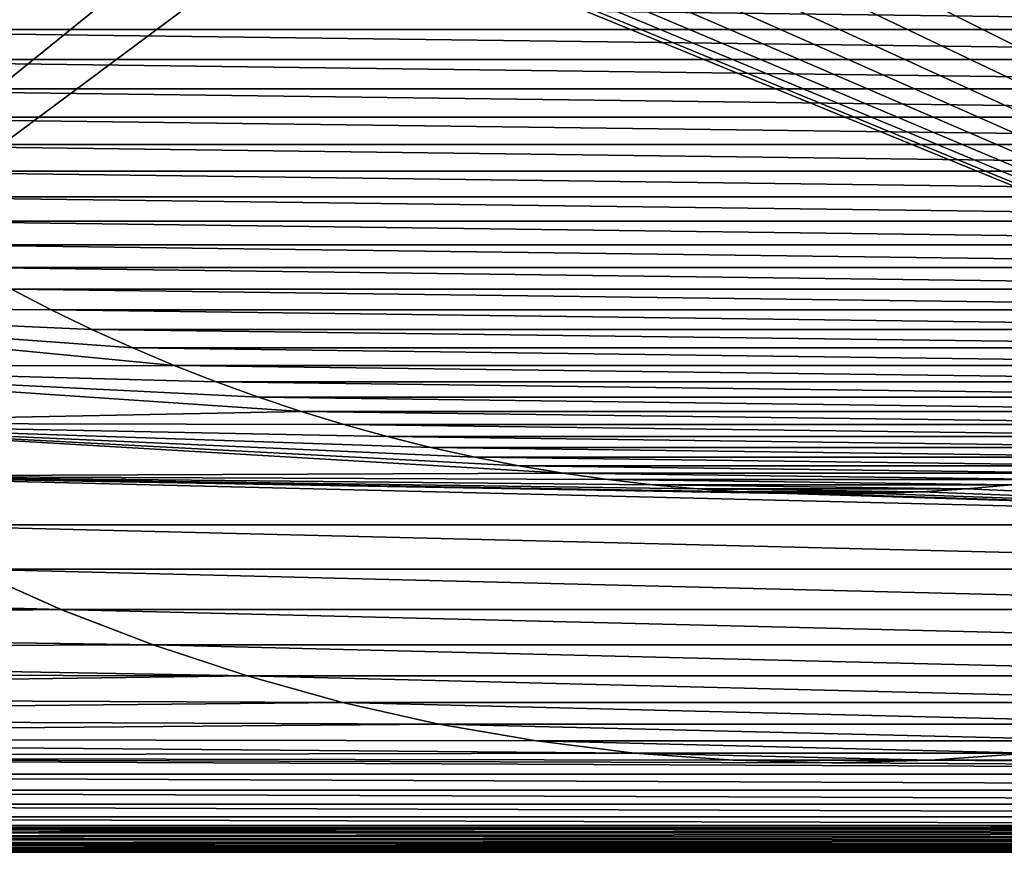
# Model space of a CAD drawing. Header units: metres. Extents: x -24 to 236, y -24 to 24.
# Tile 6 of 256: x -9.07 to 1.93, y -23.5 to -14.2. Entities that reach past the tile are written whole.
import ezdxf

# ---------------------------------------------------------------- set-up
doc = ezdxf.new("R2010")
doc.units = ezdxf.units.M
doc.layers.add('solid_10392024', color=7, linetype='CONTINUOUS')

msp = doc.modelspace()

# ---------------------------------------------------------------- linework, layer by layer
at = {"layer": 'solid_10392024'}
for points in [[(-8.963761, -10.883929, 4), (-9.549519, -10.373839, 4), (-19.5, -23.200001, 4)], [(-8.350419, -11.361358, 4), (-8.963761, -10.883929, 4), (-19.5, -23.200001, 4)], [(-7.711977, -11.803995, 4), (-8.350419, -11.361358, 4), (-19.5, -23.200001, 4)], [(-7.05, -12.210958, 4), (-7.711977, -11.803995, 4), (-19.5, -23.200001, 4)], [(-6.366571, -12.580766, 4), (-7.05, -12.210958, 4), (-19.5, -23.200001, 4)], [(-5.664015, -12.912354, 4), (-6.366571, -12.580766, 4), (-19.5, -23.200001, 4)], [(-5.664015, -12.912354, 4), (-19.5, -23.200001, 4), (19.5, -23.200001, 4)], [(-4.943879, -13.204809, 4), (-5.664015, -12.912354, 4), (19.5, -23.200001, 4)], [(-4.209249, -13.457046, 4), (-4.943879, -13.204809, 4), (19.5, -23.200001, 4)], [(-3.461177, -13.668551, 4), (-4.209249, -13.457046, 4), (19.5, -23.200001, 4)], [(-2.703359, -13.838408, 4), (-3.461177, -13.668551, 4), (19.5, -23.200001, 4)], [(-1.936468, -13.966362, 4), (-2.703359, -13.838408, 4), (19.5, -23.200001, 4)], [(-13.610254, -13.964614), (13.610254, -13.964614), (13.245995, -14.310543)], [(-13.610254, -13.964614), (13.245995, -14.310543), (-13.245995, -14.310543)], [(-1.164626, -14.051803, 4), (-1.936468, -13.966362, 4), (19.5, -23.200001, 4)], [(-0.388268, -14.094629, 4), (-1.164626, -14.051803, 4), (19.5, -23.200001, 4)], [(1.164626, -14.051803, 4), (0.388268, -14.094629, 4), (19.5, -23.200001, 4)], [(1.936468, -13.966362, 4), (1.164626, -14.051803, 4), (19.5, -23.200001, 4)], [(0.388268, -14.094629, 4), (-0.388268, -14.094629, 4), (19.5, -23.200001, 4)], [(-13.245995, -14.310543), (13.245995, -14.310543), (12.872741, -14.647211)], [(-13.245995, -14.310543), (12.872741, -14.647211), (-12.872741, -14.647211)], [(-12.872741, -14.647211), (12.872741, -14.647211), (12.491285, -14.973895)], [(-12.872741, -14.647211), (12.491285, -14.973895), (-12.491285, -14.973895)], [(-12.491285, -14.973895), (12.491285, -14.973895), (12.101945, -15.290274)], [(-12.491285, -14.973895), (12.101945, -15.290274), (-12.101945, -15.290274)], [(-12.101945, -15.290274), (12.101945, -15.290274), (11.704072, -15.596898)], [(-12.101945, -15.290274), (11.704072, -15.596898), (-11.704072, -15.596898)], [(-11.704072, -15.596898), (11.704072, -15.596898), (11.29836, -15.893268)], [(-11.704072, -15.596898), (11.29836, -15.893268), (-11.29836, -15.893268)], [(-11.29836, -15.893268), (11.29836, -15.893268), (10.885601, -16.178802)], [(-11.29836, -15.893268), (10.885601, -16.178802), (-10.885601, -16.178802)], [(-10.885601, -16.178802), (10.885601, -16.178802), (10.465812, -16.453455)], [(-10.885601, -16.178802), (10.465812, -16.453455), (-10.465812, -16.453455)], [(-10.465812, -16.453455), (10.465812, -16.453455), (10.038558, -16.717539)], [(-10.465812, -16.453455), (10.038558, -16.717539), (-10.038558, -16.717539)], [(-10.038558, -16.717539), (10.038558, -16.717539), (9.604627, -16.970579)], [(-10.038558, -16.717539), (9.604627, -16.970579), (-9.604627, -16.970579)], [(-9.604627, -16.970579), (9.604627, -16.970579), (9.164818, -17.212091)], [(-9.604627, -16.970579), (9.164818, -17.212091), (-9.164818, -17.212091)], [(-14.274053, -17.392532, 0.009358), (-9.164589, -17.212214, 0.009358), (-8.718561, -17.44235, 0.009358)], [(-9.164818, -17.212091), (9.164818, -17.212091), (8.718707, -17.442266)], [(-9.164818, -17.212091), (8.718707, -17.442266), (-8.718707, -17.442266)], [(-9.164589, -17.212214, 0.009358), (-9.164818, -17.212091), (-8.718707, -17.442266)], [(-8.718561, -17.44235, 0.009358), (-9.164589, -17.212214, 0.009358), (-8.718707, -17.442266)], [(-14.274053, -17.392532, 0.009358), (-8.718561, -17.44235, 0.009358), (-8.266256, -17.661182, 0.009358)], [(-14.274053, -17.392532, 0.009358), (-8.266256, -17.661182, 0.009358), (-7.808574, -17.868282, 0.009358)], [(-14.274053, -17.392532, 0.009358), (-7.808574, -17.868282, 0.009358), (-7.346344, -18.063253, 0.009358)], [(-14.274053, -17.392532, 0.009358), (-7.346344, -18.063253, 0.009358), (-13.402974, -18.07234, 0.009358)], [(-8.718707, -17.442266), (8.718707, -17.442266), (8.266253, -17.661169)], [(-8.718707, -17.442266), (8.266253, -17.661169), (-8.266253, -17.661169)], [(-8.718561, -17.44235, 0.009358), (-8.718707, -17.442266), (-8.266253, -17.661169)], [(-8.266256, -17.661182, 0.009358), (-8.718561, -17.44235, 0.009358), (-8.266253, -17.661169)], [(-8.266256, -17.661182, 0.009358), (-8.266253, -17.661169), (-7.808427, -17.868338)], [(-7.808574, -17.868282, 0.009358), (-8.266256, -17.661182, 0.009358), (-7.808427, -17.868338)], [(-8.266253, -17.661169), (8.266253, -17.661169), (7.808427, -17.868338)], [(-8.266253, -17.661169), (7.808427, -17.868338), (-7.808427, -17.868338)], [(-7.346344, -18.063253, 0.009358), (-7.808574, -17.868282, 0.009358), (-7.808427, -17.868338)], [(-7.808427, -17.868338), (7.808427, -17.868338), (7.346132, -18.063341)], [(-7.808427, -17.868338), (7.346132, -18.063341), (-7.346132, -18.063341)], [(-7.346344, -18.063253, 0.009358), (-7.808427, -17.868338), (-7.346132, -18.063341)], [(-13.402974, -18.07234, 0.009358), (-7.346344, -18.063253, 0.009358), (-6.878872, -18.246365, 0.009358)], [(-13.402974, -18.07234, 0.009358), (-6.878872, -18.246365, 0.009358), (-6.406436, -18.417547, 0.009358)], [(-13.402974, -18.07234, 0.009358), (-6.406436, -18.417547, 0.009358), (-5.929976, -18.576462, 0.009358)], [(-13.402974, -18.07234, 0.009358), (-5.929976, -18.576462, 0.009358), (-12.500529, -18.707895, 0.009358)], [(-6.878872, -18.246365, 0.009358), (-7.346344, -18.063253, 0.009358), (-7.346132, -18.063341)], [(-7.346132, -18.063341), (7.346132, -18.063341), (6.878671, -18.246447)], [(-7.346132, -18.063341), (6.878671, -18.246447), (-6.878671, -18.246447)], [(-6.878872, -18.246365, 0.009358), (-7.346132, -18.063341), (-6.878671, -18.246447)], [(-6.406436, -18.417547, 0.009358), (-6.878872, -18.246365, 0.009358), (-6.878671, -18.246447)], [(-6.878671, -18.246447), (6.878671, -18.246447), (6.406289, -18.417603)], [(-6.878671, -18.246447), (6.406289, -18.417603), (-6.406289, -18.417603)], [(-6.406436, -18.417547, 0.009358), (-6.878671, -18.246447), (-6.406289, -18.417603)], [(-5.929976, -18.576462, 0.009358), (-6.406436, -18.417547, 0.009358), (-6.406289, -18.417603)], [(-6.406289, -18.417603), (6.406289, -18.417603), (5.929899, -18.576488)], [(-6.406289, -18.417603), (5.929899, -18.576488), (-5.929899, -18.576488)], [(-5.929976, -18.576462, 0.009358), (-6.406289, -18.417603), (-5.929899, -18.576488)], [(-12.500529, -18.707895, 0.009358), (-5.929976, -18.576462, 0.009358), (-5.450199, -18.722849, 0.009358)], [(-5.929976, -18.576462, 0.009358), (-5.929899, -18.576488), (-5.450191, -18.722853)], [(-5.450199, -18.722849, 0.009358), (-5.929976, -18.576462, 0.009358), (-5.450191, -18.722853)], [(-5.929899, -18.576488), (5.929899, -18.576488), (5.450191, -18.722853)], [(-5.929899, -18.576488), (5.450191, -18.722853), (-5.450191, -18.722853)], [(-12.500529, -18.707895, 0.009358), (-5.450199, -18.722849, 0.009358), (-4.966249, -18.856958, 0.009358)], [(-12.500529, -18.707895, 0.009358), (-4.966249, -18.856958, 0.009358), (-4.47871, -18.978666, 0.009358)], [(-12.500529, -18.707895, 0.009358), (-4.47871, -18.978666, 0.009358), (-3.98855, -19.087725, 0.009358)], [(-12.500529, -18.707895, 0.009358), (-3.98855, -19.087725, 0.009358), (-3.496251, -19.183996, 0.009358)], [(-12.500529, -18.707895, 0.009358), (-3.496251, -19.183996, 0.009358), (-3.00097, -19.267656, 0.009358)], [(-12.500529, -18.707895, 0.009358), (-3.00097, -19.267656, 0.009358), (-11.567045, -19.299038, 0.009358)], [(-5.450199, -18.722849, 0.009358), (-5.450191, -18.722853), (-4.966346, -18.856941)], [(-4.966249, -18.856958, 0.009358), (-5.450199, -18.722849, 0.009358), (-4.966346, -18.856941)], [(-5.450191, -18.722853), (5.450191, -18.722853), (4.966346, -18.856941)], [(-5.450191, -18.722853), (4.966346, -18.856941), (-4.966346, -18.856941)], [(-4.966346, -18.856941), (4.966346, -18.856941), (4.478911, -18.978626)], [(-4.966346, -18.856941), (4.478911, -18.978626), (-4.478911, -18.978626)], [(-4.966249, -18.856958, 0.009358), (-4.966346, -18.856941), (-4.478911, -18.978626)], [(-4.47871, -18.978666, 0.009358), (-4.966249, -18.856958, 0.009358), (-4.478911, -18.978626)], [(-4.478911, -18.978626), (4.478911, -18.978626), (3.988806, -19.087675)], [(-4.478911, -18.978626), (3.988806, -19.087675), (-3.988806, -19.087675)], [(-4.47871, -18.978666, 0.009358), (-4.478911, -18.978626), (-3.988806, -19.087675)], [(-3.98855, -19.087725, 0.009358), (-4.47871, -18.978666, 0.009358), (-3.988806, -19.087675)], [(-3.988806, -19.087675), (3.988806, -19.087675), (3.496461, -19.183952)], [(-3.988806, -19.087675), (3.496461, -19.183952), (-3.496461, -19.183952)], [(-3.98855, -19.087725, 0.009358), (-3.988806, -19.087675), (-3.496461, -19.183952)], [(-3.496251, -19.183996, 0.009358), (-3.98855, -19.087725, 0.009358), (-3.496461, -19.183952)], [(-3.496461, -19.183952), (3.496461, -19.183952), (3.001028, -19.267633)], [(-3.496461, -19.183952), (3.001028, -19.267633), (-3.001028, -19.267633)], [(-3.496251, -19.183996, 0.009358), (-3.496461, -19.183952), (-3.001028, -19.267633)], [(-3.00097, -19.267656, 0.009358), (-3.496251, -19.183996, 0.009358), (-3.001028, -19.267633)], [(-11.567045, -19.299038, 0.009358), (-3.00097, -19.267656, 0.009358), (-2.503517, -19.338593, 0.009358)], [(-11.567045, -19.299038, 0.009358), (-2.503517, -19.338593, 0.009358), (-2.00488, -19.39666, 0.009358)], [(-11.567045, -19.299038, 0.009358), (-2.00488, -19.39666, 0.009358), (-1.505215, -19.441799, 0.009358)], [(-11.567045, -19.299038, 0.009358), (-1.505215, -19.441799, 0.009358), (-1.003871, -19.4741, 0.009358)], [(-11.567045, -19.299038, 0.009358), (-1.003871, -19.4741, 0.009358), (-0.501801, -19.493517, 0.009358)], [(-11.567045, -19.299038, 0.009358), (-0.501801, -19.493517, 0.009358), (10.606611, -19.84309, 0.009358)], [(-11.567045, -19.299038, 0.009358), (10.606611, -19.84309, 0.009358), (-10.606611, -19.84309, 0.009358)], [(-3.001028, -19.267633), (3.001028, -19.267633), (2.503399, -19.338596)], [(-3.001028, -19.267633), (2.503399, -19.338596), (-2.503399, -19.338596)], [(-3.00097, -19.267656, 0.009358), (-3.001028, -19.267633), (-2.503399, -19.338596)], [(-2.503517, -19.338593, 0.009358), (-3.00097, -19.267656, 0.009358), (-2.503399, -19.338596)], [(-2.00488, -19.39666, 0.009358), (-2.503517, -19.338593, 0.009358), (-2.503399, -19.338596)], [(-2.503399, -19.338596), (2.503399, -19.338596), (2.004644, -19.396683)], [(-2.503399, -19.338596), (2.004644, -19.396683), (-2.004644, -19.396683)], [(-2.00488, -19.39666, 0.009358), (-2.503399, -19.338596), (-2.004644, -19.396683)], [(-1.505215, -19.441799, 0.009358), (-2.00488, -19.39666, 0.009358), (-2.004644, -19.396683)], [(-2.004644, -19.396683), (2.004644, -19.396683), (1.504973, -19.441824)], [(-2.004644, -19.396683), (1.504973, -19.441824), (-1.504973, -19.441824)], [(-1.505215, -19.441799, 0.009358), (-2.004644, -19.396683), (-1.504973, -19.441824)], [(-1.003871, -19.4741, 0.009358), (-1.505215, -19.441799, 0.009358), (-1.504973, -19.441824)], [(-1.504973, -19.441824), (1.504973, -19.441824), (1.003694, -19.474117)], [(-1.504973, -19.441824), (1.003694, -19.474117), (-1.003694, -19.474117)], [(-1.003871, -19.4741, 0.009358), (-1.504973, -19.441824), (-1.003694, -19.474117)], [(1.003871, -19.4741, 0.009358), (1.003694, -19.474117), (1.504973, -19.441824)], [(1.505215, -19.441799, 0.009358), (1.003871, -19.4741, 0.009358), (1.504973, -19.441824)], [(10.606611, -19.84309, 0.009358), (1.003871, -19.4741, 0.009358), (1.505215, -19.441799, 0.009358)], [(1.505215, -19.441799, 0.009358), (1.504973, -19.441824), (2.004644, -19.396683)], [(2.00488, -19.39666, 0.009358), (1.505215, -19.441799, 0.009358), (2.004644, -19.396683)], [(10.606611, -19.84309, 0.009358), (1.505215, -19.441799, 0.009358), (2.00488, -19.39666, 0.009358)], [(-0.501801, -19.493517, 0.009358), (-1.003871, -19.4741, 0.009358), (-1.003694, -19.474117)], [(-1.003694, -19.474117), (1.003694, -19.474117), (0.501717, -19.493523)], [(-1.003694, -19.474117), (0.501717, -19.493523), (-0.501717, -19.493523)], [(-0.501801, -19.493517, 0.009358), (-1.003694, -19.474117), (-0.501717, -19.493523)], [(-0.501801, -19.493517, 0.009358), (-0.501717, -19.493523), (0, -19.5)], [(0, -19.5, 0.009358), (-0.501801, -19.493517, 0.009358), (0, -19.5)], [(10.606611, -19.84309, 0.009358), (-0.501801, -19.493517, 0.009358), (0, -19.5, 0.009358)], [(-0.501717, -19.493523), (0.501717, -19.493523), (0, -19.5)], [(0.501801, -19.493517, 0.009358), (0, -19.5, 0.009358), (0.501717, -19.493523)], [(10.606611, -19.84309, 0.009358), (0, -19.5, 0.009358), (0.501801, -19.493517, 0.009358)], [(0, -19.5, 0.009358), (0, -19.5), (0.501717, -19.493523)], [(0.501801, -19.493517, 0.009358), (0.501717, -19.493523), (1.003694, -19.474117)], [(1.003871, -19.4741, 0.009358), (0.501801, -19.493517, 0.009358), (1.003694, -19.474117)], [(10.606611, -19.84309, 0.009358), (0.501801, -19.493517, 0.009358), (1.003871, -19.4741, 0.009358)], [(-10.606611, -19.84309, 0.009358), (10.606611, -19.84309, 0.009358), (9.619731, -20.33987, 0.009358)], [(-10.606611, -19.84309, 0.009358), (9.619731, -20.33987, 0.009358), (-9.619731, -20.33987, 0.009358)], [(-9.619543, -20.339954), (-8.61052, -20.787203), (-23.399687, -20.390081)], [(-9.619731, -20.33987, 0.009358), (-8.610538, -20.787182, 0.009358), (-9.619543, -20.339954)], [(-9.619731, -20.33987, 0.009358), (9.619731, -20.33987, 0.009358), (8.610538, -20.787182, 0.009358)], [(-9.619731, -20.33987, 0.009358), (8.610538, -20.787182, 0.009358), (-8.610538, -20.787182, 0.009358)], [(-8.610538, -20.787182, 0.009358), (-8.61052, -20.787203), (-9.619543, -20.339954)], [(-8.61052, -20.787203), (-23.322371, -20.678732), (-23.399687, -20.390081)], [(-8.61052, -20.787203), (-23.223406, -20.961464), (-23.322371, -20.678732)], [(-8.61052, -20.787203), (-7.580043, -21.184732), (-23.223406, -20.961464)], [(-8.610538, -20.787182, 0.009358), (-7.579788, -21.184818, 0.009358), (-8.61052, -20.787203)], [(-8.610538, -20.787182, 0.009358), (8.610538, -20.787182, 0.009358), (7.579788, -21.184818, 0.009358)], [(-8.610538, -20.787182, 0.009358), (7.579788, -21.184818, 0.009358), (-7.579788, -21.184818, 0.009358)], [(-7.579788, -21.184818, 0.009358), (-7.580043, -21.184732), (-8.61052, -20.787203)], [(-7.580043, -21.184732), (-23.103884, -21.235502), (-23.223406, -20.961464)], [(-7.580043, -21.184732), (-6.531645, -21.531029), (-23.103884, -21.235502)], [(-7.579788, -21.184818, 0.009358), (-6.531645, -21.531029), (-7.580043, -21.184732)], [(-7.579788, -21.184818, 0.009358), (-6.531534, -21.531076, 0.009358), (-6.531645, -21.531029)], [(-7.579788, -21.184818, 0.009358), (7.579788, -21.184818, 0.009358), (6.531534, -21.531076, 0.009358)], [(-7.579788, -21.184818, 0.009358), (6.531534, -21.531076, 0.009358), (-6.531534, -21.531076, 0.009358)], [(-6.531645, -21.531029), (-22.963957, -21.500193), (-23.103884, -21.235502)], [(-6.531645, -21.531029), (-22.80505, -21.753122), (-22.963957, -21.500193)], [(-6.531645, -21.531029), (-5.466675, -21.825792), (-22.80505, -21.753122)], [(-5.466863, -21.825747, 0.009358), (-5.466675, -21.825792), (-6.531645, -21.531029)], [(-6.531534, -21.531076, 0.009358), (-5.466863, -21.825747, 0.009358), (-6.531645, -21.531029)], [(-6.531534, -21.531076, 0.009358), (6.531534, -21.531076, 0.009358), (5.466863, -21.825747, 0.009358)], [(-6.531534, -21.531076, 0.009358), (5.466863, -21.825747, 0.009358), (-5.466863, -21.825747, 0.009358)], [(-5.466675, -21.825792), (-22.627302, -21.993961), (-22.80505, -21.753122)], [(-5.466675, -21.825792), (-4.389421, -22.067652), (-22.627302, -21.993961)], [(-5.466863, -21.825747, 0.009358), (-4.389622, -22.067608, 0.009358), (-5.466675, -21.825792)], [(-5.466863, -21.825747, 0.009358), (5.466863, -21.825747, 0.009358), (4.389622, -22.067608, 0.009358)], [(-5.466863, -21.825747, 0.009358), (4.389622, -22.067608, 0.009358), (-4.389622, -22.067608, 0.009358)], [(-4.389622, -22.067608, 0.009358), (-4.389421, -22.067652), (-5.466675, -21.825792)], [(-4.389421, -22.067652), (-22.432394, -22.220446), (-22.627302, -21.993961)], [(-4.389421, -22.067652), (-3.301224, -22.2565), (-22.432394, -22.220446)], [(-4.389622, -22.067608, 0.009358), (-3.301306, -22.256489, 0.009358), (-4.389421, -22.067652)], [(-4.389622, -22.067608, 0.009358), (4.389622, -22.067608, 0.009358), (3.301306, -22.256489, 0.009358)], [(-4.389622, -22.067608, 0.009358), (3.301306, -22.256489, 0.009358), (-3.301306, -22.256489, 0.009358)], [(-3.301306, -22.256489, 0.009358), (-3.301224, -22.2565), (-4.389421, -22.067652)], [(-2.205575, -22.391605), (-22.220446, -22.432394), (-22.432394, -22.220446)], [(-3.301224, -22.2565), (-2.205575, -22.391605), (-22.432394, -22.220446)], [(-3.301306, -22.256489, 0.009358), (-2.205432, -22.391609, 0.009358), (-3.301224, -22.2565)], [(-3.301306, -22.256489, 0.009358), (3.301306, -22.256489, 0.009358), (2.205432, -22.391609, 0.009358)], [(-3.301306, -22.256489, 0.009358), (2.205432, -22.391609, 0.009358), (-2.205432, -22.391609, 0.009358)], [(-2.205432, -22.391609, 0.009358), (-2.205575, -22.391605), (-3.301224, -22.2565)], [(-2.205575, -22.391605), (-1.104273, -22.472885), (-22.220446, -22.432394)], [(21.993961, -22.627302), (-21.993961, -22.627302), (-22.220446, -22.432394)], [(0, -22.499939), (21.993961, -22.627302), (-22.220446, -22.432394)], [(-1.104273, -22.472885), (0, -22.499939), (-22.220446, -22.432394)], [(-2.205432, -22.391609, 0.009358), (-1.104273, -22.472885), (-2.205575, -22.391605)], [(-2.205432, -22.391609, 0.009358), (-1.103975, -22.4729, 0.009358), (-1.104273, -22.472885)], [(-2.205432, -22.391609, 0.009358), (2.205432, -22.391609, 0.009358), (1.103975, -22.4729, 0.009358)], [(-2.205432, -22.391609, 0.009358), (1.103975, -22.4729, 0.009358), (-1.103975, -22.4729, 0.009358)], [(1.103975, -22.4729, 0.009358), (2.205432, -22.391609, 0.009358), (1.104273, -22.472885)], [(1.104273, -22.472885), (2.205575, -22.391605), (22.220446, -22.432394)], [(2.205432, -22.391609, 0.009358), (2.205575, -22.391605), (1.104273, -22.472885)], [(1.104273, -22.472885), (22.220446, -22.432394), (21.993961, -22.627302)], [(0, -22.499956, 0.009358), (0, -22.499939), (-1.104273, -22.472885)], [(-1.103975, -22.4729, 0.009358), (0, -22.499956, 0.009358), (-1.104273, -22.472885)], [(-1.103975, -22.4729, 0.009358), (1.103975, -22.4729, 0.009358), (0, -22.499956, 0.009358)], [(0, -22.499939), (1.104273, -22.472885), (21.993961, -22.627302)], [(1.103975, -22.4729, 0.009358), (1.104273, -22.472885), (0, -22.499939)], [(0, -22.499956, 0.009358), (1.103975, -22.4729, 0.009358), (0, -22.499939)], [(21.753122, -22.80505), (-21.753122, -22.80505), (-21.993961, -22.627302)], [(21.993961, -22.627302), (21.753122, -22.80505), (-21.993961, -22.627302)], [(21.500193, -22.963957), (-21.500193, -22.963957), (-21.753122, -22.80505)], [(21.753122, -22.80505), (21.500193, -22.963957), (-21.753122, -22.80505)], [(21.235502, -23.103884), (-21.235502, -23.103884), (-21.500193, -22.963957)], [(21.500193, -22.963957), (21.235502, -23.103884), (-21.500193, -22.963957)], [(20.961464, -23.223406), (-20.961464, -23.223406), (-21.235502, -23.103884)], [(21.235502, -23.103884), (20.961464, -23.223406), (-21.235502, -23.103884)], [(-19.5, -23.242313, 3.997001), (19.5, -23.200001, 4), (-19.5, -23.200001, 4)], [(-19.5, -23.242313, 3.997001), (19.5, -23.242313, 3.997001), (19.5, -23.200001, 4)], [(20.678732, -23.322371), (-20.678732, -23.322371), (-20.961464, -23.223406)], [(20.961464, -23.223406), (20.678732, -23.322371), (-20.961464, -23.223406)], [(-19.5, -23.284191, 3.987944), (19.5, -23.284191, 3.987944), (19.5, -23.242313, 3.997001)], [(-19.5, -23.242313, 3.997001), (-19.5, -23.284191, 3.987944), (19.5, -23.242313, 3.997001)], [(-19.5, -23.324352, 3.973014), (19.5, -23.324352, 3.973014), (19.5, -23.284191, 3.987944)], [(-19.5, -23.284191, 3.987944), (-19.5, -23.324352, 3.973014), (19.5, -23.284191, 3.987944)], [(20.390081, -23.399687), (-20.390081, -23.399687), (-20.678732, -23.322371)], [(20.678732, -23.322371), (20.390081, -23.399687), (-20.678732, -23.322371)], [(20.096203, -23.455318), (-20.096203, -23.455318), (-20.390081, -23.399687)], [(20.390081, -23.399687), (20.096203, -23.455318), (-20.390081, -23.399687)], [(-19.5, -23.361977, 3.952515), (19.5, -23.361977, 3.952515), (19.5, -23.324352, 3.973014)], [(-19.5, -23.324352, 3.973014), (-19.5, -23.361977, 3.952515), (19.5, -23.324352, 3.973014)], [(-19.5, -23.396296, 3.926865), (19.5, -23.396296, 3.926865), (19.5, -23.361977, 3.952515)], [(-19.5, -23.361977, 3.952515), (-19.5, -23.396296, 3.926865), (19.5, -23.361977, 3.952515)], [(-19.5, -23.426613, 3.896588), (19.5, -23.426613, 3.896588), (19.5, -23.396296, 3.926865)], [(-19.5, -23.396296, 3.926865), (-19.5, -23.426613, 3.896588), (19.5, -23.396296, 3.926865)], [(19.79974, -23.488707), (-19.79974, -23.488707), (-20.096203, -23.455318)], [(20.096203, -23.455318), (19.79974, -23.488707), (-20.096203, -23.455318)], [(19.5, -23.5), (-19.5, -23.5), (-19.79974, -23.488707)], [(19.79974, -23.488707), (19.5, -23.5), (-19.79974, -23.488707)], [(-19.5, -23.452307, 3.8623), (19.5, -23.452307, 3.8623), (19.5, -23.426613, 3.896588)], [(-19.5, -23.426613, 3.896588), (-19.5, -23.452307, 3.8623), (19.5, -23.426613, 3.896588)], [(-19.5, -23.472855, 3.824703), (19.5, -23.472855, 3.824703), (19.5, -23.452307, 3.8623)], [(-19.5, -23.452307, 3.8623), (-19.5, -23.472855, 3.824703), (19.5, -23.452307, 3.8623)], [(-19.5, -23.487835, 3.784561), (19.5, -23.487835, 3.784561), (19.5, -23.472855, 3.824703)], [(-19.5, -23.472855, 3.824703), (-19.5, -23.487835, 3.784561), (19.5, -23.472855, 3.824703)], [(-19.5, -23.496946, 3.742694), (19.5, -23.496946, 3.742694), (19.5, -23.487835, 3.784561)], [(-19.5, -23.487835, 3.784561), (-19.5, -23.496946, 3.742694), (19.5, -23.487835, 3.784561)], [(19.5, -23.496946, 3.742694), (-19.5, -23.5, 3.7), (19.5, -23.5, 3.7)], [(-19.5, -23.496946, 3.742694), (-19.5, -23.5, 3.7), (19.5, -23.496946, 3.742694)], [(-19.5, -23.5, 3.7), (-19.5, -23.5), (19.5, -23.5)], [(19.5, -23.5, 3.7), (-19.5, -23.5, 3.7), (19.5, -23.5)]]:
    msp.add_3dface(points, dxfattribs=at)

doc.saveas('drawing.dxf')
